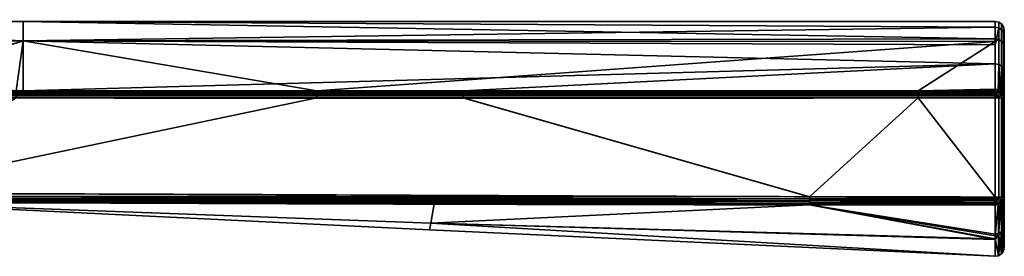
# Model space of a CAD drawing. Header units: millimetres. Extents: x -309 to 8309, y -96 to 57.
# Tile 28 of 95: x 1307 to 1362, y -96 to -83. Entities that reach past the tile are written whole.
import ezdxf

# ---------------------------------------------------------------- set-up
doc = ezdxf.new("R2010")
doc.units = ezdxf.units.MM
doc.layers.add('31', color=7, linetype='Continuous', true_color=0xffffff)

# ---------------------------------------------------------------- blocks, each defined once
blk = doc.blocks.new('UG_SURFACE_006')
at = {"layer": '31', "color": 251, "linetype": 'Continuous', "lineweight": 35}
for points in [[(1279.907, -83.211, 1103.999), (1307.361, -84.375, 1098.026), (1259.193, -83.206, 1103.195)], [(1259.193, -83.206, 1103.195), (1307.361, -84.375, 1098.026), (1280.004, -84.025, 1098.166)], [(1307.361, -83.3, 1103.998), (1279.907, -83.211, 1103.999), (1280.004, -84.024, 1109.832)], [(1279.907, -83.211, 1103.999), (1307.361, -83.3, 1103.998), (1307.361, -84.375, 1098.026)], [(1280.004, -84.024, 1109.832), (1307.361, -84.374, 1109.971), (1307.361, -83.3, 1103.998)], [(1307.361, -83.3, 1103.998), (1307.361, -84.374, 1109.971), (1361, -84.265, 1109.668)], [(1307.361, -83.3, 1103.998), (1361, -83.3, 1104), (1361, -83.616, 1100.726)], [(1361, -83.616, 1100.726), (1307.361, -84.375, 1098.026), (1307.361, -83.3, 1103.998)], [(1361, -84.265, 1109.668), (1361, -83.3, 1104), (1307.361, -83.3, 1103.998)], [(1361, -83.616, 1100.726), (1361, -84.603, 1098.112), (1307.361, -84.375, 1098.026)], [(1361.191, -83.338, 1104), (1361, -83.3, 1104), (1361, -84.265, 1109.668), (1361.191, -84.301, 1109.656)], [(1361.191, -83.653, 1100.733), (1361, -83.616, 1100.726), (1361, -83.3, 1104), (1361.191, -83.338, 1104)], [(1361, -84.603, 1098.112), (1361, -83.616, 1100.726), (1361.191, -83.653, 1100.733)], [(1361.191, -83.653, 1100.733), (1361.191, -85.68, 1095.366), (1361, -85.647, 1095.347), (1361, -84.603, 1098.112)], [(1361.354, -83.446, 1104), (1361.191, -83.338, 1104), (1361.191, -84.301, 1109.656), (1361.354, -84.404, 1109.62)], [(1361.354, -83.76, 1100.754), (1361.191, -83.653, 1100.733), (1361.191, -83.338, 1104), (1361.354, -83.446, 1104)], [(1361.354, -85.773, 1095.421), (1361.191, -85.68, 1095.366), (1361.191, -83.653, 1100.733), (1361.354, -83.76, 1100.754)], [(1361.462, -83.609, 1104), (1361.354, -83.446, 1104), (1361.354, -84.404, 1109.62), (1361.462, -84.557, 1109.566)], [(1361.462, -83.919, 1100.785), (1361.354, -83.76, 1100.754), (1361.354, -83.446, 1104), (1361.462, -83.609, 1104)], [(1361.5, -83.8, 1104), (1361.462, -83.609, 1104), (1361.462, -84.557, 1109.566), (1361.5, -84.737, 1109.503)], [(1361.5, -84.107, 1100.822), (1361.462, -83.919, 1100.785), (1361.462, -83.609, 1104), (1361.5, -83.8, 1104)], [(1306.99, -87.145, 1114.816), (1307.361, -84.374, 1109.971), (1280.004, -84.024, 1109.832)], [(1280.12, -84.991, 1095.494), (1280.004, -84.025, 1098.166), (1307.361, -84.375, 1098.026)], [(1361.462, -85.913, 1095.503), (1361.354, -85.773, 1095.421), (1361.354, -83.76, 1100.754), (1361.462, -83.919, 1100.785)], [(1361.5, -86.079, 1095.599), (1361.462, -85.913, 1095.503), (1361.462, -83.919, 1100.785), (1361.5, -84.107, 1100.822)], [(1361.5, -95.788, 1104), (1361.5, -83.8, 1104), (1361.5, -84.737, 1109.503)], [(1361.5, -95.788, 1104), (1361.5, -84.107, 1100.822), (1361.5, -83.8, 1104)], [(1361.5, -95.788, 1104), (1361.5, -86.079, 1095.599), (1361.5, -84.107, 1100.822)], [(1280.12, -84.991, 1095.494), (1307.361, -84.375, 1098.026), (1298.482, -87.146, 1093.184)], [(1307.361, -84.375, 1098.026), (1307.363, -87.147, 1093.184), (1298.482, -87.146, 1093.184)], [(1306.99, -87.145, 1114.816), (1307.363, -87.145, 1114.816), (1307.361, -84.374, 1109.971)], [(1307.361, -84.374, 1109.971), (1361, -84.419, 1109.946), (1361, -84.265, 1109.668)], [(1361, -84.419, 1109.946), (1307.361, -84.374, 1109.971), (1323.575, -87.148, 1114.816)], [(1307.361, -84.374, 1109.971), (1307.363, -87.145, 1114.816), (1323.575, -87.148, 1114.816)], [(1307.361, -84.375, 1098.026), (1361, -84.603, 1098.112), (1361, -85.647, 1095.347)], [(1361, -85.647, 1095.347), (1307.363, -87.147, 1093.184), (1307.361, -84.375, 1098.026)], [(1323.575, -87.148, 1114.816), (1356.747, -87.148, 1114.816), (1361, -84.419, 1109.946)], [(1356.747, -87.148, 1114.816), (1361, -87.053, 1114.698), (1361, -84.419, 1109.946)], [(1361.191, -84.301, 1109.656), (1361, -84.265, 1109.668), (1361, -84.419, 1109.946)], [(1361, -84.419, 1109.946), (1361, -87.053, 1114.698), (1361.191, -87.082, 1114.674), (1361.191, -84.301, 1109.656)], [(1361.354, -84.404, 1109.62), (1361.191, -84.301, 1109.656), (1361.191, -87.082, 1114.674), (1361.354, -87.167, 1114.606)], [(1361.462, -84.557, 1109.566), (1361.354, -84.404, 1109.62), (1361.354, -87.167, 1114.606), (1361.462, -87.294, 1114.505)], [(1361.5, -84.737, 1109.503), (1361.462, -84.557, 1109.566), (1361.462, -87.294, 1114.505), (1361.5, -87.443, 1114.385)], [(1361.5, -84.737, 1109.503), (1361.5, -87.443, 1114.385), (1361.5, -94.687, 1110.751), (1361.5, -95.788, 1104)], [(1331.651, -87.147, 1093.184), (1307.363, -87.147, 1093.184), (1361, -85.647, 1095.347)], [(1361, -85.647, 1095.347), (1361, -87.148, 1093.184), (1331.651, -87.147, 1093.184)], [(1361.153, -87.171, 1093.203), (1361, -87.148, 1093.184), (1361, -85.647, 1095.347), (1361.191, -85.68, 1095.366)], [(1361.191, -85.68, 1095.366), (1361.191, -87.177, 1093.208), (1361.153, -87.171, 1093.203)], [(1361.191, -85.68, 1095.366), (1361.354, -85.773, 1095.421), (1361.354, -87.261, 1093.277), (1361.304, -87.236, 1093.256)], [(1361.304, -87.236, 1093.256), (1361.191, -87.177, 1093.208), (1361.191, -85.68, 1095.366)], [(1361.354, -85.773, 1095.421), (1361.436, -87.357, 1093.355), (1361.391, -87.305, 1093.312)], [(1361.354, -85.773, 1095.421), (1361.462, -85.913, 1095.503), (1361.462, -87.387, 1093.379), (1361.436, -87.357, 1093.355)], [(1361.391, -87.305, 1093.312), (1361.354, -87.261, 1093.277), (1361.354, -85.773, 1095.421)], [(1361.5, -87.535, 1093.5), (1361.462, -87.387, 1093.379), (1361.462, -85.913, 1095.503), (1361.5, -86.079, 1095.599)], [(1361.5, -86.079, 1095.599), (1361.5, -95.788, 1104), (1361.5, -94.592, 1096.971)], [(1361.5, -94.592, 1096.971), (1361.5, -93.011, 1093.5), (1361.5, -87.535, 1093.5), (1361.5, -86.079, 1095.599)], [(1298.475, -87.534, 1093), (1298.477, -87.424, 1093.012), (1331.651, -87.425, 1093.012), (1331.651, -87.535, 1093)], [(1298.477, -87.424, 1093.012), (1298.479, -87.32, 1093.048), (1331.651, -87.32, 1093.048), (1331.651, -87.425, 1093.012)], [(1298.479, -87.32, 1093.048), (1298.481, -87.225, 1093.107), (1331.651, -87.226, 1093.107)], [(1331.651, -87.226, 1093.107), (1331.651, -87.32, 1093.048), (1298.479, -87.32, 1093.048)], [(1298.481, -87.225, 1093.107), (1298.482, -87.146, 1093.184), (1307.363, -87.147, 1093.184)], [(1331.651, -87.226, 1093.107), (1298.481, -87.225, 1093.107), (1307.363, -87.147, 1093.184)], [(1307.363, -87.145, 1114.816), (1306.99, -87.224, 1114.893), (1323.575, -87.227, 1114.893)], [(1307.363, -87.145, 1114.816), (1306.99, -87.145, 1114.816), (1306.99, -87.224, 1114.893)], [(1306.99, -87.224, 1114.893), (1306.99, -87.319, 1114.952), (1323.575, -87.321, 1114.952)], [(1323.575, -87.321, 1114.952), (1323.575, -87.227, 1114.893), (1306.99, -87.224, 1114.893)], [(1306.99, -87.319, 1114.952), (1306.99, -87.423, 1114.988), (1323.575, -87.426, 1114.988), (1323.575, -87.321, 1114.952)], [(1306.99, -87.423, 1114.988), (1306.99, -87.533, 1115), (1323.575, -87.536, 1115), (1323.575, -87.426, 1114.988)], [(1323.575, -87.227, 1114.893), (1323.575, -87.148, 1114.816), (1307.363, -87.145, 1114.816)], [(1307.363, -87.147, 1093.184), (1331.651, -87.147, 1093.184), (1331.651, -87.226, 1093.107)], [(1323.575, -87.148, 1114.816), (1323.575, -87.227, 1114.893), (1356.747, -87.227, 1114.893), (1356.747, -87.148, 1114.816)], [(1323.575, -87.227, 1114.893), (1323.575, -87.321, 1114.952), (1356.747, -87.321, 1114.952), (1356.747, -87.227, 1114.893)], [(1323.575, -87.321, 1114.952), (1323.575, -87.426, 1114.988), (1356.747, -87.426, 1114.988), (1356.747, -87.321, 1114.952)], [(1323.575, -87.426, 1114.988), (1323.575, -87.536, 1115), (1356.747, -87.536, 1115), (1356.747, -87.426, 1114.988)], [(1331.651, -87.226, 1093.107), (1331.651, -87.147, 1093.184), (1361, -87.148, 1093.184), (1361, -87.182, 1093.15)], [(1361, -87.182, 1093.15), (1361, -87.227, 1093.107), (1331.651, -87.226, 1093.107)], [(1331.651, -87.32, 1093.048), (1331.651, -87.226, 1093.107), (1361, -87.227, 1093.107), (1361, -87.321, 1093.048)], [(1331.651, -87.425, 1093.012), (1331.651, -87.32, 1093.048), (1361, -87.321, 1093.048), (1361, -87.344, 1093.04)], [(1361, -87.344, 1093.04), (1361, -87.425, 1093.012), (1331.651, -87.425, 1093.012)], [(1331.651, -87.535, 1093), (1331.651, -87.425, 1093.012), (1361, -87.425, 1093.012), (1361, -87.535, 1093)], [(1356.747, -87.148, 1114.816), (1361, -87.148, 1114.816), (1361, -87.053, 1114.698)], [(1356.747, -87.148, 1114.816), (1356.747, -87.227, 1114.893), (1361, -87.227, 1114.893), (1361, -87.182, 1114.85)], [(1361, -87.182, 1114.85), (1361, -87.148, 1114.816), (1356.747, -87.148, 1114.816)], [(1356.747, -87.227, 1114.893), (1356.747, -87.321, 1114.952), (1361, -87.321, 1114.952), (1361, -87.227, 1114.893)], [(1356.747, -87.321, 1114.952), (1356.747, -87.426, 1114.988), (1361, -87.425, 1114.988), (1361, -87.344, 1114.959)], [(1361, -87.344, 1114.959), (1361, -87.321, 1114.952), (1356.747, -87.321, 1114.952)], [(1356.747, -87.426, 1114.988), (1356.747, -87.536, 1115), (1361, -87.535, 1115), (1361, -87.425, 1114.988)], [(1361.191, -87.082, 1114.674), (1361, -87.053, 1114.698), (1361, -87.148, 1114.816), (1361.153, -87.171, 1114.797)], [(1361.153, -87.171, 1114.797), (1361, -87.148, 1114.816), (1361, -87.182, 1114.85)], [(1361, -87.182, 1093.15), (1361, -87.148, 1093.184), (1361.153, -87.171, 1093.203)], [(1361, -87.182, 1114.85), (1361.136, -87.207, 1114.852), (1361.153, -87.171, 1114.797)], [(1361.153, -87.171, 1093.203), (1361.136, -87.207, 1093.148), (1361, -87.182, 1093.15)], [(1361.136, -87.207, 1114.852), (1361, -87.182, 1114.85), (1361, -87.227, 1114.893)], [(1361, -87.227, 1093.107), (1361, -87.182, 1093.15), (1361.136, -87.207, 1093.148)], [(1361.136, -87.207, 1114.852), (1361, -87.227, 1114.893), (1361, -87.321, 1114.952)], [(1361, -87.321, 1114.952), (1361.074, -87.358, 1114.962), (1361.136, -87.207, 1114.852)], [(1361.136, -87.207, 1093.148), (1361.074, -87.358, 1093.039), (1361, -87.321, 1093.048)], [(1361, -87.321, 1093.048), (1361, -87.227, 1093.107), (1361.136, -87.207, 1093.148)], [(1361, -87.321, 1114.952), (1361, -87.344, 1114.959), (1361.074, -87.358, 1114.962)], [(1361.074, -87.358, 1093.039), (1361, -87.344, 1093.04), (1361, -87.321, 1093.048)], [(1361.074, -87.358, 1114.962), (1361, -87.344, 1114.959), (1361, -87.425, 1114.988)], [(1361, -87.425, 1093.012), (1361, -87.344, 1093.04), (1361.074, -87.358, 1093.039)], [(1361, -87.425, 1114.988), (1361, -87.535, 1115), (1361.074, -87.358, 1114.962)], [(1361, -87.535, 1115), (1361.136, -87.399, 1114.962), (1361.074, -87.358, 1114.962)], [(1361.074, -87.358, 1093.039), (1361, -87.535, 1093), (1361, -87.425, 1093.012)], [(1361.074, -87.358, 1093.039), (1361.136, -87.399, 1093.039), (1361, -87.535, 1093)], [(1361, -87.535, 1115), (1361.178, -87.462, 1114.962), (1361.136, -87.399, 1114.962)], [(1361.136, -87.399, 1093.039), (1361.178, -87.462, 1093.039), (1361, -87.535, 1093)], [(1361.178, -87.462, 1114.962), (1361, -87.535, 1115), (1361.191, -87.535, 1114.962)], [(1361.191, -87.535, 1093.038), (1361, -87.535, 1093), (1361.178, -87.462, 1093.039)], [(1361.074, -87.358, 1114.962), (1361.136, -87.399, 1114.962), (1361.251, -87.284, 1114.852), (1361.136, -87.207, 1114.852)], [(1361.136, -87.207, 1093.148), (1361.251, -87.284, 1093.148), (1361.136, -87.399, 1093.039), (1361.074, -87.358, 1093.039)], [(1361.191, -87.177, 1114.792), (1361.153, -87.171, 1114.797), (1361.136, -87.207, 1114.852)], [(1361.136, -87.207, 1093.148), (1361.153, -87.171, 1093.203), (1361.191, -87.177, 1093.208)], [(1361.136, -87.207, 1114.852), (1361.251, -87.284, 1114.852), (1361.191, -87.177, 1114.792)], [(1361.191, -87.177, 1093.208), (1361.251, -87.284, 1093.148), (1361.136, -87.207, 1093.148)], [(1361.136, -87.399, 1114.962), (1361.178, -87.462, 1114.962), (1361.328, -87.4, 1114.852), (1361.251, -87.284, 1114.852)], [(1361.251, -87.284, 1093.148), (1361.328, -87.4, 1093.148), (1361.178, -87.462, 1093.039), (1361.136, -87.399, 1093.039)], [(1361.153, -87.171, 1114.797), (1361.191, -87.177, 1114.792), (1361.191, -87.082, 1114.674)], [(1361.328, -87.4, 1114.852), (1361.178, -87.462, 1114.962), (1361.192, -87.535, 1114.962), (1361.353, -87.535, 1114.853)], [(1361.353, -87.535, 1093.147), (1361.192, -87.535, 1093.039), (1361.178, -87.462, 1093.039), (1361.328, -87.4, 1093.148)], [(1361.191, -87.535, 1114.962), (1361.192, -87.535, 1114.962), (1361.178, -87.462, 1114.962)], [(1361.178, -87.462, 1093.039), (1361.192, -87.535, 1093.039), (1361.191, -87.535, 1093.038)], [(1361.354, -87.167, 1114.606), (1361.191, -87.082, 1114.674), (1361.191, -87.177, 1114.792), (1361.304, -87.236, 1114.744)], [(1361.251, -87.284, 1114.852), (1361.304, -87.236, 1114.744), (1361.191, -87.177, 1114.792)], [(1361.191, -87.177, 1093.208), (1361.304, -87.236, 1093.256), (1361.251, -87.284, 1093.148)], [(1361.304, -87.236, 1114.744), (1361.251, -87.284, 1114.852), (1361.328, -87.4, 1114.852)], [(1361.328, -87.4, 1093.148), (1361.251, -87.284, 1093.148), (1361.304, -87.236, 1093.256)], [(1361.304, -87.236, 1114.744), (1361.354, -87.261, 1114.723), (1361.354, -87.167, 1114.606)], [(1361.328, -87.4, 1114.852), (1361.354, -87.261, 1114.723), (1361.304, -87.236, 1114.744)], [(1361.304, -87.236, 1093.256), (1361.354, -87.261, 1093.277), (1361.328, -87.4, 1093.148)], [(1361.391, -87.305, 1114.688), (1361.354, -87.261, 1114.723), (1361.328, -87.4, 1114.852)], [(1361.328, -87.4, 1093.148), (1361.354, -87.261, 1093.277), (1361.391, -87.305, 1093.312)], [(1361.328, -87.4, 1114.852), (1361.428, -87.358, 1114.688), (1361.391, -87.305, 1114.688)], [(1361.391, -87.305, 1093.312), (1361.428, -87.358, 1093.312), (1361.328, -87.4, 1093.148)], [(1361.428, -87.358, 1114.688), (1361.328, -87.4, 1114.852), (1361.355, -87.535, 1114.852), (1361.461, -87.535, 1114.691)], [(1361.461, -87.535, 1093.309), (1361.355, -87.535, 1093.148), (1361.328, -87.4, 1093.148), (1361.428, -87.358, 1093.312)], [(1361.353, -87.535, 1114.853), (1361.355, -87.535, 1114.852), (1361.328, -87.4, 1114.852)], [(1361.328, -87.4, 1093.148), (1361.355, -87.535, 1093.148), (1361.353, -87.535, 1093.147)], [(1361.354, -87.167, 1114.606), (1361.354, -87.261, 1114.723), (1361.391, -87.305, 1114.688)], [(1361.391, -87.305, 1114.688), (1361.436, -87.357, 1114.645), (1361.462, -87.294, 1114.505), (1361.354, -87.167, 1114.606)], [(1361.391, -87.305, 1114.688), (1361.428, -87.358, 1114.688), (1361.436, -87.357, 1114.645)], [(1361.436, -87.357, 1093.355), (1361.428, -87.358, 1093.312), (1361.391, -87.305, 1093.312)], [(1361.436, -87.357, 1114.645), (1361.428, -87.358, 1114.688), (1361.463, -87.535, 1114.688)], [(1361.463, -87.535, 1093.312), (1361.428, -87.358, 1093.312), (1361.436, -87.357, 1093.355)], [(1361.461, -87.535, 1114.691), (1361.463, -87.535, 1114.688), (1361.428, -87.358, 1114.688)], [(1361.428, -87.358, 1093.312), (1361.463, -87.535, 1093.312), (1361.461, -87.535, 1093.309)], [(1361.436, -87.357, 1114.645), (1361.462, -87.387, 1114.621), (1361.462, -87.294, 1114.505)], [(1361.463, -87.535, 1114.688), (1361.462, -87.387, 1114.621), (1361.436, -87.357, 1114.645)], [(1361.436, -87.357, 1093.355), (1361.462, -87.387, 1093.379), (1361.463, -87.535, 1093.312)], [(1361.5, -87.443, 1114.385), (1361.462, -87.294, 1114.505), (1361.462, -87.387, 1114.621), (1361.5, -87.535, 1114.5)], [(1361.463, -87.535, 1114.688), (1361.5, -87.535, 1114.5), (1361.462, -87.387, 1114.621)], [(1361.462, -87.387, 1093.379), (1361.5, -87.535, 1093.5), (1361.463, -87.535, 1093.312)], [(1361.5, -87.443, 1114.385), (1361.5, -87.535, 1114.5), (1361.5, -93.011, 1114.5), (1361.5, -94.687, 1110.751)], [(1350.757, -92.992, 1093), (1298.5, -92.8, 1093), (1298.475, -87.534, 1093), (1331.651, -87.535, 1093)], [(1323.575, -87.536, 1115), (1306.99, -87.533, 1115), (1298.5, -92.8, 1115)], [(1356.747, -87.536, 1115), (1323.575, -87.536, 1115), (1298.5, -92.8, 1115), (1350.757, -92.992, 1115)], [(1331.651, -87.535, 1093), (1361, -87.535, 1093), (1361, -93.011, 1093), (1350.757, -92.992, 1093)], [(1350.757, -92.992, 1115), (1361, -93.011, 1115), (1356.747, -87.536, 1115)], [(1361, -93.011, 1115), (1361, -87.535, 1115), (1356.747, -87.536, 1115)], [(1361, -87.535, 1115), (1361, -93.011, 1115), (1361.191, -93.011, 1114.962), (1361.191, -87.535, 1114.962)], [(1361, -93.011, 1093), (1361, -87.535, 1093), (1361.191, -87.535, 1093.038), (1361.191, -93.011, 1093.038)], [(1361.192, -87.535, 1114.962), (1361.191, -87.535, 1114.962), (1361.191, -93.011, 1114.962), (1361.192, -93.011, 1114.962)], [(1361.192, -93.011, 1093.039), (1361.191, -93.011, 1093.038), (1361.191, -87.535, 1093.038), (1361.192, -87.535, 1093.039)], [(1361.192, -93.011, 1114.962), (1361.353, -93.011, 1114.853), (1361.353, -87.535, 1114.853), (1361.192, -87.535, 1114.962)], [(1361.192, -87.535, 1093.039), (1361.353, -87.535, 1093.147), (1361.353, -93.011, 1093.147), (1361.192, -93.011, 1093.039)], [(1361.355, -87.535, 1114.852), (1361.353, -87.535, 1114.853), (1361.353, -93.011, 1114.853), (1361.355, -93.011, 1114.852)], [(1361.355, -93.011, 1093.148), (1361.353, -93.011, 1093.147), (1361.353, -87.535, 1093.147), (1361.355, -87.535, 1093.148)], [(1361.355, -93.011, 1114.852), (1361.461, -93.011, 1114.691), (1361.461, -87.535, 1114.691), (1361.355, -87.535, 1114.852)], [(1361.355, -87.535, 1093.148), (1361.461, -87.535, 1093.309), (1361.461, -93.011, 1093.309), (1361.355, -93.011, 1093.148)], [(1361.463, -87.535, 1114.688), (1361.461, -87.535, 1114.691), (1361.461, -93.011, 1114.691), (1361.463, -93.011, 1114.688)], [(1361.463, -93.011, 1093.312), (1361.461, -93.011, 1093.309), (1361.461, -87.535, 1093.309), (1361.463, -87.535, 1093.312)], [(1361.463, -93.011, 1114.688), (1361.5, -93.011, 1114.5), (1361.5, -87.535, 1114.5), (1361.463, -87.535, 1114.688)], [(1361.463, -87.535, 1093.312), (1361.5, -87.535, 1093.5), (1361.5, -93.011, 1093.5), (1361.463, -93.011, 1093.312)], [(1350.757, -92.992, 1115), (1298.5, -92.8, 1115), (1298.5, -92.955, 1114.976)], [(1298.5, -92.955, 1093.024), (1298.5, -92.8, 1093), (1350.757, -92.992, 1093)], [(1298.499, -93.3, 1093.5), (1329.853, -94.449, 1098.435), (1298.479, -93.299, 1098.581)], [(1298.479, -93.299, 1098.581), (1329.853, -94.449, 1098.435), (1329.783, -94.83, 1104)], [(1298.499, -93.3, 1114.5), (1298.479, -93.299, 1109.419), (1329.853, -94.449, 1109.565)], [(1298.479, -93.299, 1109.419), (1298.479, -93.299, 1104), (1329.783, -94.83, 1104)], [(1329.783, -94.83, 1104), (1329.853, -94.449, 1109.565), (1298.479, -93.299, 1109.419)], [(1329.783, -94.83, 1104), (1298.479, -93.299, 1104), (1298.479, -93.299, 1098.581)], [(1298.5, -92.955, 1114.976), (1298.499, -93.094, 1114.905), (1350.757, -93.207, 1114.951)], [(1298.499, -93.094, 1093.096), (1298.5, -92.955, 1093.024), (1350.757, -93.102, 1093.012)], [(1298.499, -93.094, 1114.905), (1298.499, -93.204, 1114.794), (1350.756, -93.301, 1114.893)], [(1350.756, -93.301, 1114.893), (1350.757, -93.207, 1114.951), (1298.499, -93.094, 1114.905)], [(1298.499, -93.204, 1093.206), (1298.499, -93.094, 1093.096), (1350.757, -93.207, 1093.048)], [(1350.757, -93.102, 1093.012), (1350.757, -93.207, 1093.048), (1298.499, -93.094, 1093.096)], [(1298.499, -93.204, 1114.794), (1298.499, -93.276, 1114.655), (1350.756, -93.38, 1114.815)], [(1350.756, -93.38, 1114.815), (1350.756, -93.301, 1114.893), (1298.499, -93.204, 1114.794)], [(1298.499, -93.276, 1093.346), (1298.499, -93.204, 1093.206), (1350.756, -93.301, 1093.107)], [(1350.757, -93.207, 1093.048), (1350.756, -93.301, 1093.107), (1298.499, -93.204, 1093.206)], [(1298.499, -93.276, 1114.655), (1298.499, -93.3, 1114.5), (1330.043, -93.385, 1114.634)], [(1330.043, -93.385, 1114.634), (1350.756, -93.38, 1114.815), (1298.499, -93.276, 1114.655)], [(1298.499, -93.276, 1093.346), (1350.756, -93.38, 1093.185), (1330.043, -93.385, 1093.366)], [(1330.043, -93.385, 1093.366), (1298.499, -93.3, 1093.5), (1298.499, -93.276, 1093.346)], [(1350.756, -93.301, 1093.107), (1350.756, -93.38, 1093.185), (1298.499, -93.276, 1093.346)], [(1298.499, -93.3, 1093.5), (1330.043, -93.385, 1093.366), (1329.853, -94.449, 1098.435)], [(1329.853, -94.449, 1109.565), (1330.043, -93.385, 1114.634), (1298.499, -93.3, 1114.5)], [(1298.5, -92.955, 1114.976), (1350.757, -93.102, 1114.988), (1350.757, -92.992, 1115)], [(1350.757, -93.207, 1114.951), (1350.757, -93.102, 1114.988), (1298.5, -92.955, 1114.976)], [(1350.757, -92.992, 1093), (1350.757, -93.102, 1093.012), (1298.5, -92.955, 1093.024)], [(1329.853, -94.449, 1098.435), (1330.043, -93.385, 1093.366), (1350.756, -93.44, 1093.278)], [(1350.756, -93.44, 1114.722), (1330.043, -93.385, 1114.634), (1329.853, -94.449, 1109.565)], [(1330.043, -93.385, 1114.634), (1350.756, -93.44, 1114.722), (1350.756, -93.38, 1114.815)], [(1350.756, -93.38, 1093.185), (1350.756, -93.44, 1093.278), (1330.043, -93.385, 1093.366)], [(1350.757, -93.207, 1114.951), (1350.756, -93.301, 1114.893), (1361, -93.307, 1114.903)], [(1361, -93.307, 1093.097), (1350.756, -93.301, 1093.107), (1350.757, -93.207, 1093.048)], [(1361, -93.365, 1114.85), (1350.756, -93.301, 1114.893), (1350.756, -93.38, 1114.815)], [(1361, -93.365, 1114.85), (1361, -93.307, 1114.903), (1350.756, -93.301, 1114.893)], [(1350.756, -93.301, 1093.107), (1361, -93.307, 1093.097), (1361, -93.365, 1093.15)], [(1361, -93.365, 1093.15), (1350.756, -93.38, 1093.185), (1350.756, -93.301, 1093.107)], [(1350.756, -93.38, 1114.815), (1361, -93.385, 1114.833), (1361, -93.365, 1114.85)], [(1361, -93.365, 1093.15), (1361, -93.385, 1093.167), (1350.756, -93.38, 1093.185)], [(1360.999, -93.446, 1114.747), (1361, -93.385, 1114.833), (1350.756, -93.38, 1114.815)], [(1350.756, -93.38, 1114.815), (1350.756, -93.44, 1114.722), (1360.999, -93.446, 1114.747)], [(1360.999, -93.446, 1093.253), (1350.756, -93.44, 1093.278), (1350.756, -93.38, 1093.185)], [(1350.756, -93.38, 1093.185), (1361, -93.385, 1093.167), (1360.999, -93.446, 1093.253)], [(1361, -93.011, 1115), (1350.757, -92.992, 1115), (1350.757, -93.102, 1114.988)], [(1350.757, -93.102, 1093.012), (1350.757, -92.992, 1093), (1361, -93.011, 1093)], [(1350.757, -93.102, 1114.988), (1361, -93.116, 1114.989), (1361, -93.011, 1115)], [(1361, -93.011, 1093), (1361, -93.116, 1093.011), (1350.757, -93.102, 1093.012)], [(1361, -93.203, 1114.96), (1350.757, -93.102, 1114.988), (1350.757, -93.207, 1114.951)], [(1361, -93.203, 1114.96), (1361, -93.116, 1114.989), (1350.757, -93.102, 1114.988)], [(1350.757, -93.102, 1093.012), (1361, -93.116, 1093.011), (1361, -93.203, 1093.04)], [(1361, -93.203, 1093.04), (1350.757, -93.207, 1093.048), (1350.757, -93.102, 1093.012)], [(1350.757, -93.207, 1114.951), (1361, -93.216, 1114.956), (1361, -93.203, 1114.96)], [(1361, -93.203, 1093.04), (1361, -93.216, 1093.044), (1350.757, -93.207, 1093.048)], [(1361, -93.307, 1114.903), (1361, -93.216, 1114.956), (1350.757, -93.207, 1114.951)], [(1350.757, -93.207, 1093.048), (1361, -93.216, 1093.044), (1361, -93.307, 1093.097)], [(1360.993, -95.161, 1110.91), (1361.186, -95.127, 1110.898), (1361.169, -93.417, 1114.731)], [(1360.993, -95.063, 1096.805), (1360.999, -93.446, 1093.253), (1361.169, -93.417, 1093.269)], [(1361.169, -93.417, 1093.269), (1361.187, -95.029, 1096.817), (1360.993, -95.063, 1096.805)], [(1361.169, -93.417, 1114.731), (1360.999, -93.446, 1114.747), (1360.993, -95.161, 1110.91)], [(1361, -93.385, 1114.833), (1360.999, -93.446, 1114.747), (1361.169, -93.417, 1114.731)], [(1361.169, -93.417, 1093.269), (1360.999, -93.446, 1093.253), (1361, -93.385, 1093.167)], [(1361.073, -93.189, 1114.962), (1361, -93.011, 1115), (1361, -93.116, 1114.989)], [(1361.191, -93.011, 1114.962), (1361, -93.011, 1115), (1361.178, -93.085, 1114.962)], [(1361, -93.011, 1115), (1361.136, -93.148, 1114.962), (1361.178, -93.085, 1114.962)], [(1361, -93.011, 1115), (1361.073, -93.189, 1114.962), (1361.136, -93.148, 1114.962)], [(1361.178, -93.085, 1093.039), (1361, -93.011, 1093), (1361.191, -93.011, 1093.038)], [(1361.178, -93.085, 1093.039), (1361.136, -93.148, 1093.039), (1361, -93.011, 1093)], [(1361.136, -93.148, 1093.039), (1361.073, -93.189, 1093.039), (1361, -93.011, 1093)], [(1361, -93.116, 1093.011), (1361, -93.011, 1093), (1361.073, -93.189, 1093.039)], [(1361, -93.116, 1114.989), (1361, -93.203, 1114.96), (1361.073, -93.189, 1114.962)], [(1361.073, -93.189, 1093.039), (1361, -93.203, 1093.04), (1361, -93.116, 1093.011)], [(1361.073, -93.189, 1114.962), (1361, -93.216, 1114.956), (1361, -93.307, 1114.903)], [(1361.073, -93.189, 1114.962), (1361, -93.203, 1114.96), (1361, -93.216, 1114.956)], [(1361, -93.307, 1114.903), (1361.136, -93.34, 1114.852), (1361.073, -93.189, 1114.962)], [(1361.073, -93.189, 1093.039), (1361.136, -93.34, 1093.148), (1361, -93.307, 1093.097)], [(1361, -93.307, 1093.097), (1361, -93.216, 1093.044), (1361.073, -93.189, 1093.039)], [(1361, -93.216, 1093.044), (1361, -93.203, 1093.04), (1361.073, -93.189, 1093.039)], [(1361, -93.307, 1114.903), (1361, -93.365, 1114.85), (1361.136, -93.34, 1114.852)], [(1361.136, -93.34, 1093.148), (1361, -93.365, 1093.15), (1361, -93.307, 1093.097)], [(1361.169, -93.417, 1114.731), (1361.136, -93.34, 1114.852), (1361, -93.385, 1114.833)], [(1361.136, -93.34, 1114.852), (1361, -93.365, 1114.85), (1361, -93.385, 1114.833)], [(1361, -93.385, 1093.167), (1361.136, -93.34, 1093.148), (1361.169, -93.417, 1093.269)], [(1361, -93.385, 1093.167), (1361, -93.365, 1093.15), (1361.136, -93.34, 1093.148)], [(1361.136, -93.148, 1114.962), (1361.073, -93.189, 1114.962), (1361.136, -93.34, 1114.852), (1361.251, -93.263, 1114.852)], [(1361.251, -93.263, 1093.148), (1361.136, -93.34, 1093.148), (1361.073, -93.189, 1093.039), (1361.136, -93.148, 1093.039)], [(1361.178, -93.085, 1114.962), (1361.136, -93.148, 1114.962), (1361.251, -93.263, 1114.852), (1361.328, -93.147, 1114.852)], [(1361.328, -93.147, 1093.148), (1361.251, -93.263, 1093.148), (1361.136, -93.148, 1093.039), (1361.178, -93.085, 1093.039)], [(1361.251, -93.263, 1114.852), (1361.136, -93.34, 1114.852), (1361.191, -93.413, 1114.728)], [(1361.191, -93.413, 1093.271), (1361.136, -93.34, 1093.148), (1361.251, -93.263, 1093.148)], [(1361.136, -93.34, 1114.852), (1361.169, -93.417, 1114.731), (1361.191, -93.413, 1114.728)], [(1361.191, -93.413, 1093.271), (1361.169, -93.417, 1093.269), (1361.136, -93.34, 1093.148)], [(1361.186, -95.127, 1110.898), (1361.191, -93.413, 1114.728), (1361.169, -93.417, 1114.731)], [(1361.169, -93.417, 1093.269), (1361.191, -93.413, 1093.271), (1361.187, -95.029, 1096.817)], [(1361.178, -93.085, 1114.962), (1361.192, -93.011, 1114.962), (1361.191, -93.011, 1114.962)], [(1361.353, -93.011, 1114.853), (1361.192, -93.011, 1114.962), (1361.178, -93.085, 1114.962), (1361.328, -93.147, 1114.852)], [(1361.328, -93.147, 1093.148), (1361.178, -93.085, 1093.039), (1361.192, -93.011, 1093.039), (1361.353, -93.011, 1093.147)], [(1361.191, -93.011, 1093.038), (1361.192, -93.011, 1093.039), (1361.178, -93.085, 1093.039)], [(1361.186, -95.127, 1110.898), (1361.325, -93.335, 1114.684), (1361.314, -93.342, 1114.688)], [(1361.325, -93.335, 1114.684), (1361.186, -95.127, 1110.898), (1361.351, -95.025, 1110.864)], [(1361.314, -93.342, 1114.688), (1361.191, -93.413, 1114.728), (1361.186, -95.127, 1110.898)], [(1361.187, -95.029, 1096.817), (1361.314, -93.342, 1093.312), (1361.325, -93.335, 1093.316)], [(1361.325, -93.335, 1093.316), (1361.351, -94.928, 1096.853), (1361.187, -95.029, 1096.817)], [(1361.187, -95.029, 1096.817), (1361.191, -93.413, 1093.271), (1361.314, -93.342, 1093.312)], [(1361.191, -93.413, 1114.728), (1361.314, -93.342, 1114.688), (1361.251, -93.263, 1114.852)], [(1361.251, -93.263, 1093.148), (1361.314, -93.342, 1093.312), (1361.191, -93.413, 1093.271)], [(1361.428, -93.189, 1114.688), (1361.328, -93.147, 1114.852), (1361.251, -93.263, 1114.852)], [(1361.323, -93.332, 1093.311), (1361.251, -93.263, 1093.148), (1361.328, -93.147, 1093.148)], [(1361.251, -93.263, 1114.852), (1361.323, -93.332, 1114.689), (1361.428, -93.189, 1114.688)], [(1361.314, -93.342, 1114.688), (1361.323, -93.332, 1114.689), (1361.251, -93.263, 1114.852)], [(1361.251, -93.263, 1093.148), (1361.323, -93.332, 1093.311), (1361.314, -93.342, 1093.312)], [(1361.325, -93.335, 1114.684), (1361.323, -93.332, 1114.689), (1361.314, -93.342, 1114.688)], [(1361.314, -93.342, 1093.312), (1361.323, -93.332, 1093.311), (1361.325, -93.335, 1093.316)], [(1361.328, -93.147, 1093.148), (1361.428, -93.189, 1093.312), (1361.323, -93.332, 1093.311)], [(1361.353, -93.319, 1114.675), (1361.428, -93.189, 1114.688), (1361.323, -93.332, 1114.689)], [(1361.323, -93.332, 1093.311), (1361.428, -93.189, 1093.312), (1361.353, -93.319, 1093.325)], [(1361.323, -93.332, 1114.689), (1361.325, -93.335, 1114.684), (1361.353, -93.319, 1114.675)], [(1361.353, -93.319, 1093.325), (1361.325, -93.335, 1093.316), (1361.323, -93.332, 1093.311)], [(1361.351, -95.025, 1110.864), (1361.353, -93.319, 1114.675), (1361.325, -93.335, 1114.684)], [(1361.325, -93.335, 1093.316), (1361.353, -93.319, 1093.325), (1361.351, -94.928, 1096.853)], [(1361.328, -93.147, 1114.852), (1361.355, -93.011, 1114.852), (1361.353, -93.011, 1114.853)], [(1361.461, -93.011, 1114.691), (1361.355, -93.011, 1114.852), (1361.328, -93.147, 1114.852), (1361.428, -93.189, 1114.688)], [(1361.428, -93.189, 1093.312), (1361.328, -93.147, 1093.148), (1361.355, -93.011, 1093.148), (1361.461, -93.011, 1093.309)], [(1361.353, -93.011, 1093.147), (1361.355, -93.011, 1093.148), (1361.328, -93.147, 1093.148)], [(1361.448, -93.196, 1114.605), (1361.351, -95.025, 1110.864), (1361.461, -94.87, 1110.812)], [(1361.351, -94.928, 1096.853), (1361.353, -93.319, 1093.325), (1361.448, -93.196, 1093.395)], [(1361.461, -94.774, 1096.907), (1361.351, -94.928, 1096.853), (1361.448, -93.196, 1093.395)], [(1361.448, -93.196, 1114.605), (1361.353, -93.319, 1114.675), (1361.351, -95.025, 1110.864)], [(1361.353, -93.319, 1114.675), (1361.448, -93.196, 1114.605), (1361.428, -93.189, 1114.688)], [(1361.428, -93.189, 1093.312), (1361.448, -93.196, 1093.395), (1361.353, -93.319, 1093.325)], [(1361.428, -93.189, 1114.688), (1361.463, -93.011, 1114.688), (1361.461, -93.011, 1114.691)], [(1361.463, -93.011, 1114.688), (1361.428, -93.189, 1114.688), (1361.448, -93.196, 1114.605)], [(1361.448, -93.196, 1093.395), (1361.428, -93.189, 1093.312), (1361.463, -93.011, 1093.312)], [(1361.461, -93.011, 1093.309), (1361.463, -93.011, 1093.312), (1361.428, -93.189, 1093.312)], [(1361.448, -93.196, 1114.605), (1361.462, -93.178, 1114.595), (1361.463, -93.011, 1114.688)], [(1361.463, -93.011, 1093.312), (1361.462, -93.178, 1093.405), (1361.448, -93.196, 1093.395)], [(1361.461, -94.87, 1110.812), (1361.462, -93.178, 1114.595), (1361.448, -93.196, 1114.605)], [(1361.448, -93.196, 1093.395), (1361.462, -93.178, 1093.405), (1361.461, -94.774, 1096.907)], [(1361.461, -94.87, 1110.812), (1361.5, -94.687, 1110.751), (1361.5, -93.011, 1114.5)], [(1361.461, -94.774, 1096.907), (1361.462, -93.178, 1093.405), (1361.5, -93.011, 1093.5)], [(1361.5, -93.011, 1093.5), (1361.5, -94.592, 1096.971), (1361.461, -94.774, 1096.907)], [(1361.5, -93.011, 1114.5), (1361.462, -93.178, 1114.595), (1361.461, -94.87, 1110.812)], [(1361.462, -93.178, 1114.595), (1361.5, -93.011, 1114.5), (1361.463, -93.011, 1114.688)], [(1361.463, -93.011, 1093.312), (1361.5, -93.011, 1093.5), (1361.462, -93.178, 1093.405)], [(1350.756, -93.44, 1093.278), (1360.992, -95.321, 1098.318), (1329.853, -94.449, 1098.435)], [(1329.853, -94.449, 1109.565), (1360.992, -95.36, 1109.69), (1350.756, -93.44, 1114.722)], [(1350.756, -93.44, 1093.278), (1360.999, -93.446, 1093.253), (1360.993, -95.063, 1096.805)], [(1350.756, -93.44, 1114.722), (1360.992, -95.36, 1109.69), (1360.993, -95.161, 1110.91)], [(1360.993, -95.161, 1110.91), (1360.999, -93.446, 1114.747), (1350.756, -93.44, 1114.722)], [(1360.993, -95.063, 1096.805), (1360.992, -95.321, 1098.318), (1350.756, -93.44, 1093.278)], [(1360.988, -96.288, 1104), (1329.783, -94.83, 1104), (1329.853, -94.449, 1098.435)], [(1329.853, -94.449, 1109.565), (1329.783, -94.83, 1104), (1360.988, -96.288, 1104)], [(1329.853, -94.449, 1098.435), (1360.992, -95.321, 1098.318), (1360.988, -96.288, 1104)], [(1360.988, -96.288, 1104), (1360.992, -95.36, 1109.69), (1329.853, -94.449, 1109.565)], [(1360.988, -96.288, 1104), (1360.988, -96.288, 1104), (1329.783, -94.83, 1104)], [(1360.992, -95.321, 1098.318), (1361.187, -95.029, 1096.817), (1361.183, -96.254, 1104)], [(1360.992, -95.321, 1098.318), (1360.993, -95.063, 1096.805), (1361.187, -95.029, 1096.817)], [(1361.351, -95.025, 1110.864), (1361.186, -95.127, 1110.898), (1361.183, -96.254, 1104)], [(1361.183, -96.254, 1104), (1361.349, -96.146, 1104), (1361.351, -95.025, 1110.864)], [(1361.349, -96.146, 1104), (1361.183, -96.254, 1104), (1361.187, -95.029, 1096.817)], [(1361.187, -95.029, 1096.817), (1361.351, -94.928, 1096.853), (1361.349, -96.146, 1104)], [(1361.461, -94.87, 1110.812), (1361.351, -95.025, 1110.864), (1361.349, -96.146, 1104)], [(1361.349, -96.146, 1104), (1361.461, -95.982, 1104), (1361.461, -94.87, 1110.812)], [(1361.461, -95.982, 1104), (1361.349, -96.146, 1104), (1361.351, -94.928, 1096.853)], [(1361.351, -94.928, 1096.853), (1361.461, -94.774, 1096.907), (1361.461, -95.982, 1104)], [(1361.461, -95.982, 1104), (1361.461, -94.774, 1096.907), (1361.5, -94.592, 1096.971)], [(1361.5, -94.592, 1096.971), (1361.5, -95.788, 1104), (1361.461, -95.982, 1104)], [(1361.461, -95.982, 1104), (1361.5, -95.788, 1104), (1361.5, -94.687, 1110.751)], [(1361.5, -94.687, 1110.751), (1361.461, -94.87, 1110.812), (1361.461, -95.982, 1104)], [(1361.183, -96.254, 1104), (1360.988, -96.288, 1104), (1360.992, -95.321, 1098.318)], [(1360.992, -95.36, 1109.69), (1360.988, -96.288, 1104), (1361.183, -96.254, 1104)], [(1361.183, -96.254, 1104), (1361.186, -95.127, 1110.898), (1360.992, -95.36, 1109.69)], [(1361.186, -95.127, 1110.898), (1360.993, -95.161, 1110.91), (1360.992, -95.36, 1109.69)], [(1360.988, -96.288, 1104), (1360.988, -96.288, 1104), (1361.183, -96.254, 1104)]]:
    blk.add_3dface(points, dxfattribs=at)

msp = doc.modelspace()

# ---------------------------------------------------------------- linework, layer by layer
at = {"layer": '31', "color": 251, "linetype": 'Continuous', "lineweight": 35}
for p, q in [((1361, -87.535, 1093), (1361, -93.011, 1093)), ((1361, -93.011, 1115), (1361, -87.535, 1115)), ((1361.5, -87.535, 1114.5), (1361.5, -93.011, 1114.5)), ((1361.5, -93.011, 1093.5), (1361.5, -87.535, 1093.5))]:
    msp.add_line(p, q, dxfattribs=at)
at = {"layer": '31', "color": 251, "linetype": 'Continuous', "lineweight": 35, "extrusion": (0, 0.631583, -0.775308)}
msp.add_arc((-1361, 636.033, -919.367), 0.5, 89.9964, 180, dxfattribs=at)
at = {"layer": '31', "color": 251, "linetype": 'Continuous', "lineweight": 35, "extrusion": (1, 8.19992e-05, -5.55134e-14)}
msp.add_arc((-87.647, 1114.5, 1360.993), 0.5, 39.167, 90, dxfattribs=at)
at = {"layer": '31', "color": 251, "linetype": 'Continuous', "lineweight": 35, "extrusion": (-1, -8.19992e-05, 0)}
msp.add_arc((87.647, 1093.5, -1360.993), 0.5, 219.167, 270, dxfattribs=at)
at = {"layer": '31', "color": 251, "linetype": 'Continuous', "lineweight": 35, "extrusion": (3.237e-14, -0.631583, -0.775308)}
msp.add_arc((1361, 758.503, -792.513), 0.5, 269.9964, 360, dxfattribs=at)
at = {"layer": '31', "color": 251, "linetype": 'Continuous', "lineweight": 35, "extrusion": (0, 1, 0)}
for centre, start, end in [((-1361, 1093.5, -87.535), 180, 270), ((-1361, 1114.5, -87.535), 90, 180)]:
    msp.add_arc(centre, 0.5, start, end, dxfattribs=at)
at = {"layer": '31', "color": 251, "linetype": 'Continuous', "lineweight": 35, "extrusion": (0.999999, -0.001266, -3.51461e-17)}
for centre, start, end in [((-91.288, 1093.5, 1361.117), 209.6337, 270), ((-91.288, 1114.5, 1361.117), 90, 150.3663)]:
    msp.add_arc(centre, 0.5, start, end, dxfattribs=at)
at = {"layer": '31', "color": 251, "linetype": 'Continuous', "lineweight": 35, "extrusion": (5.67736e-14, -0.494453, -0.869204)}
msp.add_arc((1361, 631.914, -922.739), 0.5, 0, 90.0631, dxfattribs=at)
at = {"layer": '31', "color": 251, "linetype": 'Continuous', "lineweight": 35, "extrusion": (0, 0.494453, -0.869204)}
msp.add_arc((-1361, 459.838, -996.465), 0.5, 180, 270.0631, dxfattribs=at)
at = {"layer": '31', "color": 251, "linetype": 'Continuous', "lineweight": 35, "extrusion": (-2.77556e-14, 1, 0)}
msp.add_arc((-1361, 1093.5, -93.011), 0.5, 180, 270, dxfattribs=at)
at = {"layer": '31', "color": 251, "linetype": 'Continuous', "lineweight": 35, "extrusion": (0, 1, 5.41234e-13)}
msp.add_arc((-1361, 1114.5, -93.011), 0.5, 90, 180, dxfattribs=at)
at = {"layer": '31', "color": 251, "linetype": 'Continuous', "lineweight": 35}
for points, knots in [([(1361, -87.148, 1114.816), (1361, -85.906, 1113.291), (1361, -84.954, 1111.6), (1361, -83.634, 1107.899), (1361, -83.302, 1105.986), (1361, -83.295, 1100.088), (1361, -84.664, 1096.233), (1361, -87.148, 1093.184)], [0, 0, 0, 0, 0.25, 0.25, 0.5, 0.5, 1, 1, 1, 1]), ([(1361.5, -87.535, 1093.5), (1361.5, -85.124, 1096.46), (1361.5, -83.795, 1100.204), (1361.5, -83.803, 1105.93), (1361.5, -84.125, 1107.788), (1361.5, -85.407, 1111.381), (1361.5, -86.33, 1113.02), (1361.5, -87.535, 1114.5)], [0, 0, 0, 0, 0.5, 0.5, 0.75, 0.75, 1, 1, 1, 1]), ([(1361, -87.535, 1115), (1343.129, -87.537, 1115), (1325.257, -87.547, 1115), (1305.152, -87.532, 1115), (1302.918, -87.541, 1115), (1298.45, -87.553, 1115), (1296.216, -87.47, 1115), (1289.516, -87.159, 1115), (1285.051, -86.909, 1115), (1271.667, -86.02, 1115), (1262.752, -85.292, 1115), (1253.828, -84.711, 1115)], [0, 0, 0, 0, 0.5, 0.5, 0.5625, 0.5625, 0.625, 0.625, 0.75, 0.75, 1, 1, 1, 1]), ([(1253.828, -84.711, 1093), (1262.744, -85.292, 1093), (1271.651, -86.019, 1093), (1285.023, -86.907, 1093), (1289.483, -87.157, 1093), (1296.177, -87.469, 1093), (1298.411, -87.553, 1093), (1302.882, -87.542, 1093), (1305.117, -87.532, 1093), (1325.235, -87.547, 1093), (1343.117, -87.537, 1093), (1361, -87.535, 1093)], [0, 0, 0, 0, 0.25, 0.25, 0.375, 0.375, 0.4375, 0.4375, 0.5, 0.5, 1, 1, 1, 1]), ([(1253.86, -84.221, 1114.594), (1262.775, -84.812, 1114.651), (1271.68, -85.566, 1114.716), (1285.048, -86.493, 1114.779), (1289.506, -86.754, 1114.795), (1296.196, -87.078, 1114.812), (1298.427, -87.166, 1114.817), (1302.897, -87.154, 1114.816), (1305.132, -87.144, 1114.816), (1325.245, -87.16, 1114.816), (1343.122, -87.149, 1114.816), (1361, -87.148, 1114.816)], [0, 0, 0, 0, 0.25, 0.25, 0.375, 0.375, 0.4375, 0.4375, 0.5, 0.5, 1, 1, 1, 1]), ([(1361, -87.148, 1093.184), (1343.121, -87.149, 1093.184), (1325.242, -87.16, 1093.184), (1305.128, -87.144, 1093.184), (1302.894, -87.154, 1093.184), (1298.424, -87.166, 1093.183), (1296.191, -87.078, 1093.188), (1289.499, -86.753, 1093.205), (1285.04, -86.492, 1093.221), (1271.674, -85.565, 1093.284), (1262.773, -84.812, 1093.349), (1253.86, -84.221, 1093.406)], [0, 0, 0, 0, 0.5, 0.5, 0.5625, 0.5625, 0.625, 0.625, 0.75, 0.75, 1, 1, 1, 1]), ([(1360.999, -93.446, 1114.747), (1350.582, -93.443, 1114.73), (1340.166, -93.432, 1114.685), (1319.332, -93.374, 1114.58), (1308.915, -93.327, 1114.526), (1288.081, -93.273, 1114.474), (1277.665, -93.213, 1114.421), (1256.832, -93.04, 1114.321), (1246.415, -92.933, 1114.28), (1235.998, -92.887, 1114.264)], [0, 0, 0, 0, 0.25, 0.25, 0.5, 0.5, 0.75, 0.75, 1, 1, 1, 1]), ([(1235.998, -92.887, 1093.736), (1246.415, -92.933, 1093.72), (1256.832, -93.04, 1093.679), (1277.665, -93.213, 1093.579), (1288.081, -93.273, 1093.526), (1308.915, -93.327, 1093.474), (1319.332, -93.374, 1093.42), (1340.166, -93.432, 1093.315), (1350.582, -93.443, 1093.27), (1360.999, -93.446, 1093.253)], [0, 0, 0, 0, 0.25, 0.25, 0.5, 0.5, 0.75, 0.75, 1, 1, 1, 1]), ([(1361, -93.011, 1093), (1357.586, -93.007, 1093), (1354.171, -93.001, 1093), (1333.338, -92.95, 1093), (1315.919, -92.845, 1093), (1287.022, -92.77, 1093), (1275.545, -92.703, 1093), (1254.712, -92.554, 1093), (1245.356, -92.48, 1093), (1236, -92.446, 1093)], [0, 0, 0, 0, 0.081942, 0.081942, 0.499996, 0.499996, 0.775458, 0.775458, 1, 1, 1, 1]), ([(1236, -92.446, 1115), (1245.356, -92.48, 1115), (1254.712, -92.554, 1115), (1275.545, -92.703, 1115), (1287.022, -92.77, 1115), (1315.919, -92.845, 1115), (1333.338, -92.95, 1115), (1354.171, -93.001, 1115), (1357.586, -93.007, 1115), (1361, -93.011, 1115)], [0, 0, 0, 0, 0.224542, 0.224542, 0.500004, 0.500004, 0.918058, 0.918058, 1, 1, 1, 1]), ([(1361.5, -93.011, 1114.5), (1361.5, -93.923, 1112.898), (1361.5, -94.622, 1111.18), (1361.5, -95.553, 1107.645), (1361.5, -95.789, 1105.84), (1361.5, -95.788, 1102.154), (1361.5, -95.552, 1100.351), (1361.5, -94.622, 1096.823), (1361.5, -93.923, 1095.102), (1361.5, -93.011, 1093.5)], [0, 0, 0, 0, 0.25, 0.25, 0.5, 0.5, 0.75, 0.75, 1, 1, 1, 1]), ([(1360.999, -93.446, 1093.253), (1360.996, -94.378, 1094.892), (1360.993, -95.094, 1096.652), (1360.989, -96.046, 1100.262), (1360.988, -96.288, 1102.107), (1360.988, -96.289, 1105.878), (1360.989, -96.048, 1107.725), (1360.993, -95.097, 1111.341), (1360.996, -94.378, 1113.108), (1360.999, -93.446, 1114.747)], [0, 0, 0, 0, 0.25, 0.25, 0.5, 0.5, 0.75, 0.75, 1, 1, 1, 1])]:
    msp.add_open_spline(points, degree=3, knots=knots, dxfattribs=at)

# ---------------------------------------------------------------- block references
msp.add_blockref('UG_SURFACE_006', (0, 0), dxfattribs=at)

doc.saveas('drawing.dxf')
